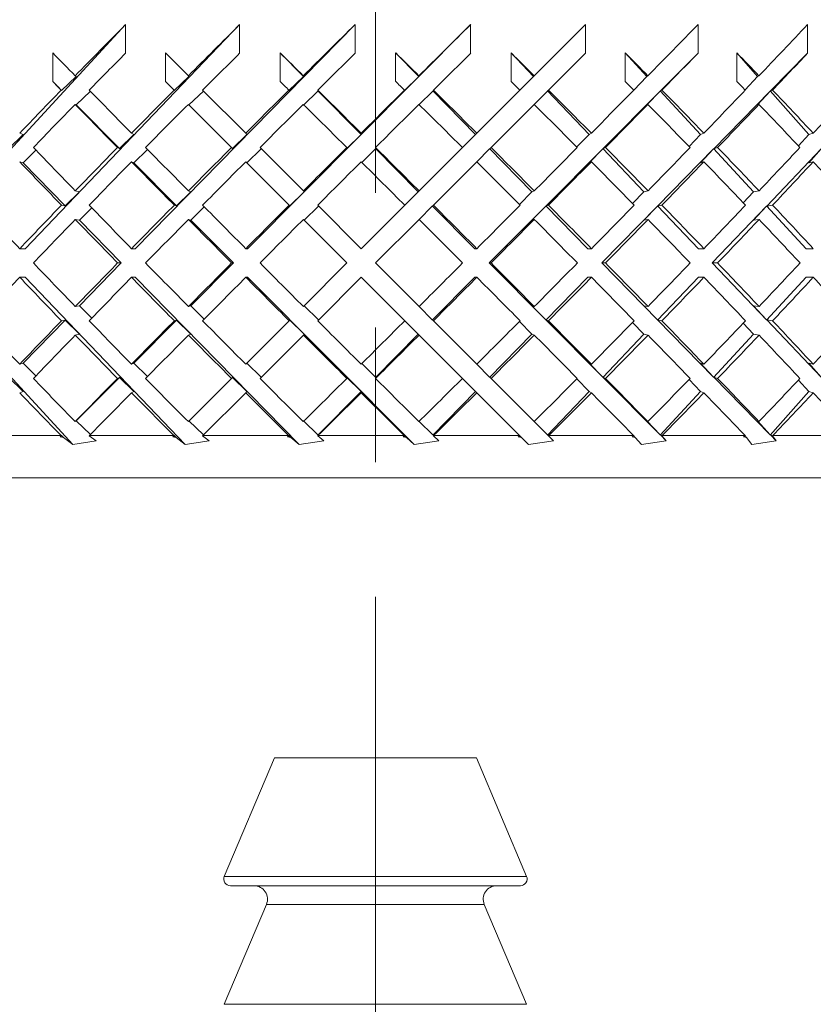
# Model space of a CAD drawing. Header units: inches. Extents: x 1.5 to 18.4, y 1.4 to 15.2.
# Tile 17 of 35: x 11 to 11.6, y 9.1 to 9.8. Entities that reach past the tile are written whole.
import ezdxf

# ---------------------------------------------------------------- set-up
doc = ezdxf.new("R2010")
doc.units = ezdxf.units.IN
doc.header["$MEASUREMENT"] = 0
doc.linetypes.add('CENTERX2', pattern=[0.8, 0.5, -0.1, 0.1, -0.1])
doc.layers.add('SLD-0', color=7, linetype='Continuous')

msp = doc.modelspace()

# ---------------------------------------------------------------- linework, layer by layer
at = {"color": 7, "linetype": 'Continuous', "lineweight": 15}
for p, q in [((10.91028, 9.63387), (11.064, 9.80024)), ((10.98949, 9.63387), (11.14871, 9.80024)), ((11.064, 9.80024), (11.064, 9.77903)), ((11.0712, 9.63387), (11.23438, 9.80024)), ((11.14871, 9.80024), (11.14871, 9.77903)), ((11.15463, 9.63387), (11.32021, 9.80024)), ((11.23438, 9.80024), (11.23438, 9.77903)), ((11.32021, 9.80024), (11.32021, 9.77903)), ((11.40535, 9.80024), (11.36736, 9.76225)), ((11.40535, 9.80024), (11.40535, 9.77903)), ((11.489, 9.80024), (11.489, 9.77903)), ((11.57033, 9.80024), (11.57033, 9.77903)), ((11.00992, 9.75807), (11.00992, 9.77928)), ((11.1106, 9.76225), (11.09356, 9.77928)), ((11.09356, 9.75807), (11.09356, 9.77928)), ((11.1787, 9.75807), (11.1787, 9.77928)), ((11.1787, 9.77928), (11.19609, 9.76181)), ((11.26453, 9.75807), (11.26453, 9.77928)), ((11.26453, 9.77928), (11.28166, 9.76181)), ((11.35021, 9.75807), (11.35021, 9.77928)), ((11.35021, 9.77928), (11.36692, 9.76181)), ((11.37797, 9.75165), (11.40535, 9.77903)), ((11.43492, 9.75807), (11.43492, 9.77928)), ((11.43492, 9.77928), (11.45106, 9.76181)), ((11.489, 9.77903), (11.46108, 9.75098)), ((11.51784, 9.75807), (11.51784, 9.77928)), ((11.51784, 9.77928), (11.53325, 9.76181)), ((11.57033, 9.77903), (11.54282, 9.75098)), ((11.0273, 9.76181), (11.01651, 9.75144)), ((11.0273, 9.76181), (11.02659, 9.76225)), ((11.11103, 9.76181), (11.10019, 9.75144)), ((11.11103, 9.76181), (11.1106, 9.76225)), ((11.19609, 9.76181), (11.1853, 9.75144)), ((11.19609, 9.76181), (11.19594, 9.76225)), ((11.28166, 9.76181), (11.27103, 9.75144)), ((11.28166, 9.76181), (11.2818, 9.76225)), ((11.36692, 9.76181), (11.35672, 9.75161)), ((11.36692, 9.76181), (11.36736, 9.76225)), ((11.45106, 9.76181), (11.44126, 9.75167)), ((11.45106, 9.76181), (11.45177, 9.76225)), ((11.53325, 9.76181), (11.52396, 9.75173)), ((11.53325, 9.76181), (11.53424, 9.76225)), ((11.01651, 9.75144), (11.00992, 9.75807)), ((11.09356, 9.75807), (11.10002, 9.75161)), ((11.01623, 9.75161), (11.01651, 9.75144)), ((11.0273, 9.7406), (11.03785, 9.75075)), ((11.10002, 9.75161), (11.10019, 9.75144)), ((11.11103, 9.7406), (11.12174, 9.75085)), ((11.15322, 9.71962), (11.12119, 9.75165)), ((11.12174, 9.7511), (11.12174, 9.75085)), ((11.18524, 9.75161), (11.1853, 9.75144)), ((11.19624, 9.74074), (11.20675, 9.75085)), ((11.20665, 9.75165), (11.20687, 9.75098)), ((11.20675, 9.7511), (11.23892, 9.71877)), ((11.20675, 9.7511), (11.20687, 9.75098)), ((11.20675, 9.7511), (11.20675, 9.75085)), ((11.27109, 9.75161), (11.27103, 9.75144)), ((11.28195, 9.74089), (11.29217, 9.75085)), ((11.29217, 9.7511), (11.32388, 9.71877)), ((11.29217, 9.7511), (11.29229, 9.75098)), ((11.29217, 9.7511), (11.29217, 9.75085)), ((11.29252, 9.75165), (11.29229, 9.75098)), ((11.35672, 9.75161), (11.32473, 9.71962)), ((11.36736, 9.74103), (11.37717, 9.75085)), ((11.37717, 9.7511), (11.40812, 9.71877)), ((11.37717, 9.7511), (11.3773, 9.75098)), ((11.37717, 9.7511), (11.37717, 9.75085)), ((11.37797, 9.75165), (11.3773, 9.75098)), ((11.46095, 9.75085), (11.41837, 9.70806)), ((11.45106, 9.7406), (11.46095, 9.75085)), ((11.46095, 9.7511), (11.46108, 9.75098)), ((11.46095, 9.7511), (11.46095, 9.75085)), ((11.46095, 9.7511), (11.49082, 9.71877)), ((11.46219, 9.75165), (11.46108, 9.75098)), ((11.54269, 9.75085), (11.50073, 9.70806)), ((11.53325, 9.7406), (11.54269, 9.75085)), ((11.54269, 9.7511), (11.54282, 9.75098)), ((11.54269, 9.7511), (11.54269, 9.75085)), ((11.54269, 9.7511), (11.57121, 9.71877)), ((11.54435, 9.75165), (11.54282, 9.75098)), ((11.0273, 9.7406), (11.02659, 9.74103)), ((11.05948, 9.70827), (11.0273, 9.7406)), ((11.1106, 9.74103), (11.14263, 9.709)), ((11.33535, 9.70902), (11.36736, 9.74103)), ((11.45106, 9.7406), (11.45177, 9.74103)), ((11.53325, 9.7406), (11.53424, 9.74103)), ((10.98793, 9.71877), (10.97743, 9.70827)), ((10.98793, 9.71877), (10.9854, 9.71962)), ((11.07014, 9.71877), (11.05948, 9.70827)), ((11.07014, 9.71877), (11.06844, 9.71962)), ((11.15407, 9.71877), (11.14336, 9.70827)), ((11.15407, 9.71877), (11.15322, 9.71962)), ((11.23892, 9.71877), (11.22827, 9.70827)), ((11.23892, 9.71877), (11.23892, 9.71962)), ((11.32388, 9.71877), (11.31411, 9.709)), ((11.32388, 9.71877), (11.32473, 9.71962)), ((11.40812, 9.71877), (11.39895, 9.70938)), ((11.40812, 9.71877), (11.40982, 9.71962)), ((11.49082, 9.71877), (11.48235, 9.70977)), ((11.49082, 9.71877), (11.49336, 9.71962)), ((11.57121, 9.71877), (11.5635, 9.7102)), ((11.57121, 9.71877), (11.57455, 9.71962)), ((10.98793, 9.69756), (10.99745, 9.70708)), ((11.05802, 9.709), (11.05948, 9.70827)), ((11.07014, 9.69756), (11.08031, 9.70757)), ((11.14263, 9.709), (11.14336, 9.70827)), ((11.15407, 9.69756), (11.16465, 9.70793)), ((11.19604, 9.6768), (11.16382, 9.70902)), ((11.16465, 9.70819), (11.16465, 9.70793)), ((11.22827, 9.709), (11.22827, 9.70827)), ((11.23936, 9.69798), (11.24946, 9.70793)), ((11.24946, 9.70819), (11.2813, 9.67619)), ((11.24946, 9.70819), (11.24958, 9.70806)), ((11.24946, 9.70819), (11.24946, 9.70793)), ((11.24958, 9.70902), (11.24958, 9.70806)), ((11.31411, 9.709), (11.28191, 9.6768)), ((11.32473, 9.69841), (11.33426, 9.70793)), ((11.33426, 9.70819), (11.36564, 9.67619)), ((11.33426, 9.70819), (11.33438, 9.70806)), ((11.33426, 9.70819), (11.33426, 9.70793)), ((11.33535, 9.70902), (11.33438, 9.70806)), ((11.41824, 9.70793), (11.37607, 9.66556)), ((11.40812, 9.69756), (11.41824, 9.70793)), ((11.41824, 9.70819), (11.41837, 9.70806)), ((11.41824, 9.70819), (11.41824, 9.70793)), ((11.41824, 9.70819), (11.44886, 9.67619)), ((11.42028, 9.70902), (11.41837, 9.70806)), ((11.5006, 9.70793), (11.45904, 9.66556)), ((11.49082, 9.69756), (11.5006, 9.70793)), ((11.5006, 9.70819), (11.50073, 9.70806)), ((11.5006, 9.70819), (11.5006, 9.70793)), ((11.5006, 9.70819), (11.53016, 9.67619)), ((11.50358, 9.70902), (11.50073, 9.70806)), ((11.58054, 9.70793), (11.53999, 9.66556)), ((11.57121, 9.69756), (11.58054, 9.70793)), ((10.98793, 9.69756), (10.9854, 9.69841)), ((11.01927, 9.66561), (10.98793, 9.69756)), ((11.07014, 9.69756), (11.06844, 9.69841)), ((11.10193, 9.66561), (11.07014, 9.69756)), ((11.15322, 9.69841), (11.18545, 9.66618)), ((11.29252, 9.66619), (11.32473, 9.69841)), ((11.40812, 9.69756), (11.40982, 9.69841)), ((11.49082, 9.69756), (11.49336, 9.69841)), ((11.57121, 9.69756), (11.57455, 9.69841)), ((11.02969, 9.67619), (11.01927, 9.66561)), ((11.02969, 9.67619), (11.02668, 9.6768)), ((11.11251, 9.67619), (11.10193, 9.66561)), ((11.11251, 9.67619), (11.1107, 9.6768)), ((11.19665, 9.67619), (11.18602, 9.66561)), ((11.19665, 9.67619), (11.19604, 9.6768)), ((11.2813, 9.67619), (11.27129, 9.66618)), ((11.2813, 9.67619), (11.28191, 9.6768)), ((11.36564, 9.67619), (11.35635, 9.66676)), ((11.36564, 9.67619), (11.36746, 9.6768)), ((11.44886, 9.67619), (11.44037, 9.66736)), ((11.44886, 9.67619), (11.45187, 9.6768)), ((11.53016, 9.67619), (11.52255, 9.66799)), ((11.53016, 9.67619), (11.53433, 9.6768)), ((11.01643, 9.66618), (11.01927, 9.66561)), ((11.10022, 9.66618), (11.10193, 9.66561)), ((11.18545, 9.66618), (11.18602, 9.66561)), ((11.23898, 9.63387), (11.20665, 9.66619)), ((11.20716, 9.66568), (11.20716, 9.66543)), ((11.27129, 9.66618), (11.23898, 9.63387)), ((11.29175, 9.66568), (11.32342, 9.63387)), ((11.29175, 9.66568), (11.29188, 9.66556)), ((11.29175, 9.66568), (11.29175, 9.66543)), ((11.29252, 9.66619), (11.29188, 9.66556)), ((11.37594, 9.66568), (11.40715, 9.63387)), ((11.37594, 9.66568), (11.37607, 9.66556)), ((11.37594, 9.66568), (11.37594, 9.66543)), ((11.37797, 9.66619), (11.37607, 9.66556)), ((11.45891, 9.66568), (11.45904, 9.66556)), ((11.45891, 9.66568), (11.45891, 9.66543)), ((11.45891, 9.66568), (11.48936, 9.63387)), ((11.46219, 9.66619), (11.45904, 9.66556)), ((11.53987, 9.66568), (11.53999, 9.66556)), ((11.53987, 9.66568), (11.53987, 9.66543)), ((11.53987, 9.66568), (11.56926, 9.63387)), ((11.54435, 9.66619), (11.53999, 9.66556)), ((11.02969, 9.65498), (11.03885, 9.66426)), ((11.11251, 9.65498), (11.12246, 9.66492)), ((11.19665, 9.65498), (11.20716, 9.66543)), ((11.28191, 9.65558), (11.29175, 9.66543)), ((11.37594, 9.66543), (11.33397, 9.62326)), ((11.36564, 9.65498), (11.37594, 9.66543)), ((11.45891, 9.66543), (11.41755, 9.62326)), ((11.44886, 9.65498), (11.45891, 9.66543)), ((11.53987, 9.66543), (11.49951, 9.62326)), ((11.53016, 9.65498), (11.53987, 9.66543)), ((11.02969, 9.65498), (11.02668, 9.65558)), ((11.0608, 9.62326), (11.02969, 9.65498)), ((11.11251, 9.65498), (11.1107, 9.65558)), ((11.14408, 9.62326), (11.11251, 9.65498)), ((11.19604, 9.65558), (11.22837, 9.62326)), ((11.24958, 9.62326), (11.28191, 9.65558)), ((11.36564, 9.65498), (11.36746, 9.65558)), ((11.44886, 9.65498), (11.45187, 9.65558)), ((11.53016, 9.65498), (11.53433, 9.65558)), ((10.98949, 9.63387), (10.98545, 9.63387)), ((11.0712, 9.63387), (11.06849, 9.63387)), ((11.15463, 9.63387), (11.15327, 9.63387)), ((11.32342, 9.63387), (11.32478, 9.63387)), ((11.40715, 9.63387), (11.40987, 9.63387)), ((11.48936, 9.63387), (11.49341, 9.63387)), ((11.56926, 9.63387), (11.5746, 9.63387)), ((11.02969, 9.59154), (11.0608, 9.62326)), ((11.0608, 9.62326), (11.05812, 9.62326)), ((11.11251, 9.59154), (11.14408, 9.62326)), ((11.14408, 9.62326), (11.14273, 9.62326)), ((11.22837, 9.62326), (11.19604, 9.59094)), ((11.28191, 9.59094), (11.24958, 9.62326)), ((11.33397, 9.62326), (11.33535, 9.62326)), ((11.33397, 9.62326), (11.37594, 9.58109)), ((11.41755, 9.62326), (11.42028, 9.62326)), ((11.41755, 9.62326), (11.45891, 9.58109)), ((11.49951, 9.62326), (11.53987, 9.58109)), ((11.49951, 9.62326), (11.50358, 9.62326)), ((11.02495, 9.48854), (10.91028, 9.61265)), ((10.98949, 9.61265), (10.98545, 9.61265)), ((11.10826, 9.48854), (10.98949, 9.61265)), ((11.0712, 9.61265), (11.06849, 9.61265)), ((11.19293, 9.48854), (11.0712, 9.61265)), ((11.15463, 9.61265), (11.15327, 9.61265)), ((11.27815, 9.48854), (11.15463, 9.61265)), ((11.20665, 9.58033), (11.23898, 9.61265)), ((11.23898, 9.61265), (11.27129, 9.58034)), ((11.32342, 9.61265), (11.29175, 9.58084)), ((11.32342, 9.61265), (11.32478, 9.61265)), ((11.40715, 9.61265), (11.37594, 9.58084)), ((11.40715, 9.61265), (11.40987, 9.61265)), ((11.48936, 9.61265), (11.45891, 9.58084)), ((11.48936, 9.61265), (11.49341, 9.61265)), ((11.56926, 9.61265), (11.53987, 9.58084)), ((11.56926, 9.61265), (11.5746, 9.61265)), ((11.02668, 9.59094), (11.02969, 9.59154)), ((11.03885, 9.58226), (11.02969, 9.59154)), ((11.1107, 9.59094), (11.11251, 9.59154)), ((11.12246, 9.5816), (11.11251, 9.59154)), ((11.20716, 9.58109), (11.19665, 9.59154)), ((11.29175, 9.58109), (11.28191, 9.59094)), ((11.36746, 9.59094), (11.36564, 9.59154)), ((11.37594, 9.58109), (11.36564, 9.59154)), ((11.45187, 9.59094), (11.44886, 9.59154)), ((11.45891, 9.58109), (11.44886, 9.59154)), ((11.53433, 9.59094), (11.53016, 9.59154)), ((11.53987, 9.58109), (11.53016, 9.59154)), ((10.98793, 9.54896), (11.01927, 9.58091)), ((11.01927, 9.58091), (11.01643, 9.58034)), ((11.01927, 9.58091), (11.02969, 9.57033)), ((11.07014, 9.54896), (11.10193, 9.58091)), ((11.10193, 9.58091), (11.10022, 9.58034)), ((11.10193, 9.58091), (11.11251, 9.57033)), ((11.18545, 9.58034), (11.15322, 9.54811)), ((11.18602, 9.58091), (11.18545, 9.58034)), ((11.18602, 9.58091), (11.19665, 9.57033)), ((11.20716, 9.58109), (11.20716, 9.58084)), ((11.27129, 9.58034), (11.2813, 9.57033)), ((11.29175, 9.58109), (11.29175, 9.58084)), ((11.29188, 9.58096), (11.29175, 9.58084)), ((11.29188, 9.58096), (11.29252, 9.58033)), ((11.32473, 9.54811), (11.29252, 9.58033)), ((11.35635, 9.57976), (11.36564, 9.57033)), ((11.37594, 9.58109), (11.37594, 9.58084)), ((11.37607, 9.58096), (11.37594, 9.58084)), ((11.37607, 9.58096), (11.37797, 9.58033)), ((11.37607, 9.58096), (11.41824, 9.53858)), ((11.44037, 9.57916), (11.44886, 9.57033)), ((11.45891, 9.58109), (11.45891, 9.58084)), ((11.45904, 9.58096), (11.45891, 9.58084)), ((11.45904, 9.58096), (11.5006, 9.53858)), ((11.45904, 9.58096), (11.46219, 9.58033)), ((11.52255, 9.57853), (11.53016, 9.57033)), ((11.53987, 9.58109), (11.53987, 9.58084)), ((11.53999, 9.58096), (11.53987, 9.58084)), ((11.53999, 9.58096), (11.58054, 9.53858)), ((11.53999, 9.58096), (11.54435, 9.58033)), ((11.02668, 9.56972), (11.02969, 9.57033)), ((11.1107, 9.56972), (11.11251, 9.57033)), ((11.16382, 9.53749), (11.19604, 9.56972)), ((11.19604, 9.56972), (11.19665, 9.57033)), ((11.2813, 9.57033), (11.24946, 9.53833)), ((11.28191, 9.56972), (11.2813, 9.57033)), ((11.28191, 9.56972), (11.31411, 9.53752)), ((11.36564, 9.57033), (11.33426, 9.53833)), ((11.36746, 9.56972), (11.36564, 9.57033)), ((11.44886, 9.57033), (11.41824, 9.53833)), ((11.45187, 9.56972), (11.44886, 9.57033)), ((11.53016, 9.57033), (11.5006, 9.53833)), ((11.53433, 9.56972), (11.53016, 9.57033)), ((10.9854, 9.54811), (10.98793, 9.54896)), ((10.99745, 9.53944), (10.98793, 9.54896)), ((11.06844, 9.54811), (11.07014, 9.54896)), ((11.08031, 9.53894), (11.07014, 9.54896)), ((11.16465, 9.53858), (11.15407, 9.54896)), ((11.40982, 9.54811), (11.40812, 9.54896)), ((11.41824, 9.53858), (11.40812, 9.54896)), ((11.49336, 9.54811), (11.49082, 9.54896)), ((11.5006, 9.53858), (11.49082, 9.54896)), ((11.57455, 9.54811), (11.57121, 9.54896)), ((11.58054, 9.53858), (11.57121, 9.54896)), ((11.24946, 9.53858), (11.23936, 9.54854)), ((11.33426, 9.53858), (11.32473, 9.54811)), ((10.97743, 9.53825), (10.98793, 9.52775)), ((11.0273, 9.50592), (11.05948, 9.53825)), ((11.05948, 9.53825), (11.05802, 9.53752)), ((11.05948, 9.53825), (11.07014, 9.52775)), ((11.14263, 9.53752), (11.1106, 9.50549)), ((11.14336, 9.53825), (11.14263, 9.53752)), ((11.14336, 9.53825), (11.15407, 9.52775)), ((11.16465, 9.53858), (11.16465, 9.53833)), ((11.22827, 9.53825), (11.23892, 9.52775)), ((11.22827, 9.53825), (11.22827, 9.53752)), ((11.24946, 9.53858), (11.24946, 9.53833)), ((11.24958, 9.53846), (11.24946, 9.53833)), ((11.24958, 9.53846), (11.24958, 9.53749)), ((11.31411, 9.53752), (11.32388, 9.52775)), ((11.33426, 9.53858), (11.33426, 9.53833)), ((11.33438, 9.53846), (11.33426, 9.53833)), ((11.33438, 9.53846), (11.33535, 9.53749)), ((11.36736, 9.50549), (11.33535, 9.53749)), ((11.39895, 9.53714), (11.40812, 9.52775)), ((11.41824, 9.53858), (11.41824, 9.53833)), ((11.41837, 9.53846), (11.41824, 9.53833)), ((11.41837, 9.53846), (11.46095, 9.49567)), ((11.41837, 9.53846), (11.42028, 9.53749)), ((11.48235, 9.53674), (11.49082, 9.52775)), ((11.5006, 9.53858), (11.5006, 9.53833)), ((11.50073, 9.53846), (11.5006, 9.53833)), ((11.50073, 9.53846), (11.54269, 9.49567)), ((11.50073, 9.53846), (11.50358, 9.53749)), ((11.5635, 9.53632), (11.57121, 9.52775)), ((10.9854, 9.52689), (10.98793, 9.52775)), ((11.06844, 9.52689), (11.07014, 9.52775)), ((11.1214, 9.49507), (11.15322, 9.52689)), ((11.15322, 9.52689), (11.15407, 9.52775)), ((11.23892, 9.52775), (11.20675, 9.49542)), ((11.23892, 9.52689), (11.23892, 9.52775)), ((11.32388, 9.52775), (11.29217, 9.49542)), ((11.32473, 9.52689), (11.32388, 9.52775)), ((11.32473, 9.52689), (11.35655, 9.49507)), ((11.40812, 9.52775), (11.37717, 9.49542)), ((11.40982, 9.52689), (11.40812, 9.52775)), ((11.49082, 9.52775), (11.46095, 9.49542)), ((11.49336, 9.52689), (11.49082, 9.52775)), ((11.57121, 9.52775), (11.54269, 9.49542)), ((11.57455, 9.52689), (11.57121, 9.52775)), ((11.02659, 9.50549), (11.0273, 9.50592)), ((11.03785, 9.49577), (11.0273, 9.50592)), ((11.12174, 9.49567), (11.11103, 9.50592)), ((11.20675, 9.49567), (11.19624, 9.50578)), ((11.29217, 9.49567), (11.28195, 9.50563)), ((11.37717, 9.49567), (11.36736, 9.50549)), ((11.45177, 9.50549), (11.45106, 9.50592)), ((11.46095, 9.49567), (11.45106, 9.50592)), ((11.53424, 9.50549), (11.53325, 9.50592)), ((11.54269, 9.49567), (11.53325, 9.50592)), ((10.95499, 9.49507), (11.01607, 9.49507)), ((11.01553, 9.49409), (11.01651, 9.49508)), ((11.01553, 9.49409), (11.01627, 9.49493)), ((11.01553, 9.49409), (11.01798, 9.49367)), ((11.01627, 9.49493), (11.01607, 9.49507)), ((11.01651, 9.49508), (11.01627, 9.49493)), ((11.01651, 9.49508), (11.01798, 9.49367)), ((11.02495, 9.48854), (11.01798, 9.49367)), ((11.02495, 9.48854), (11.04212, 9.49117)), ((11.03717, 9.49507), (11.03702, 9.4949)), ((11.03702, 9.4949), (11.04212, 9.49117)), ((11.03717, 9.49507), (11.09985, 9.49507)), ((11.0992, 9.49409), (11.10004, 9.49493)), ((11.0992, 9.49409), (11.10166, 9.49367)), ((11.10004, 9.49493), (11.09985, 9.49507)), ((11.10019, 9.49508), (11.10004, 9.49493)), ((11.10019, 9.49508), (11.10166, 9.49367)), ((11.10826, 9.48854), (11.10166, 9.49367)), ((11.10826, 9.48854), (11.12605, 9.49117)), ((11.1214, 9.49507), (11.12122, 9.4949)), ((11.12122, 9.4949), (11.12605, 9.49117)), ((11.1214, 9.49507), (11.18508, 9.49507)), ((11.12174, 9.49567), (11.12174, 9.49542)), ((11.18431, 9.49409), (11.18525, 9.49493)), ((11.18431, 9.49409), (11.18677, 9.49367)), ((11.18525, 9.49493), (11.18508, 9.49507)), ((11.1853, 9.49508), (11.18525, 9.49493)), ((11.1853, 9.49508), (11.18677, 9.49367)), ((11.19293, 9.48854), (11.18677, 9.49367)), ((11.19293, 9.48854), (11.21116, 9.49117)), ((11.20687, 9.49554), (11.20666, 9.4949)), ((11.20686, 9.49507), (11.20666, 9.4949)), ((11.20666, 9.4949), (11.21116, 9.49117)), ((11.20675, 9.49567), (11.20675, 9.49542)), ((11.20687, 9.49554), (11.20675, 9.49542)), ((11.20686, 9.49507), (11.27092, 9.49507)), ((11.27006, 9.49409), (11.27108, 9.49493)), ((11.27006, 9.49409), (11.27247, 9.49367)), ((11.27108, 9.49493), (11.27092, 9.49507)), ((11.27103, 9.49508), (11.27247, 9.49367)), ((11.27103, 9.49508), (11.27108, 9.49493)), ((11.27815, 9.48854), (11.27247, 9.49367)), ((11.27815, 9.48854), (11.29664, 9.49117)), ((11.29217, 9.49567), (11.29217, 9.49542)), ((11.29229, 9.49554), (11.29217, 9.49542)), ((11.29229, 9.49554), (11.29251, 9.4949)), ((11.29272, 9.49507), (11.29251, 9.4949)), ((11.29251, 9.4949), (11.29664, 9.49117)), ((11.29272, 9.49507), (11.35655, 9.49507)), ((11.3556, 9.49409), (11.3567, 9.49493)), ((11.3556, 9.49409), (11.35796, 9.49367)), ((11.3567, 9.49493), (11.35655, 9.49507)), ((11.35672, 9.49491), (11.35796, 9.49367)), ((11.36309, 9.48854), (11.35796, 9.49367)), ((11.36309, 9.48854), (11.38167, 9.49117)), ((11.37717, 9.49567), (11.37717, 9.49542)), ((11.3773, 9.49554), (11.37717, 9.49542)), ((11.3773, 9.49554), (11.37795, 9.4949)), ((11.37818, 9.49507), (11.37795, 9.4949)), ((11.37795, 9.4949), (11.38167, 9.49117)), ((11.37818, 9.49507), (11.44116, 9.49507)), ((11.44013, 9.49409), (11.44129, 9.49493)), ((11.44013, 9.49409), (11.4424, 9.49367)), ((11.44104, 9.49508), (11.4424, 9.49367)), ((11.44129, 9.49493), (11.44116, 9.49507)), ((11.44693, 9.48854), (11.4424, 9.49367)), ((11.44693, 9.48854), (11.46543, 9.49117)), ((11.46095, 9.49567), (11.46095, 9.49542)), ((11.46108, 9.49554), (11.46095, 9.49542)), ((11.46108, 9.49554), (11.46543, 9.49117)), ((11.46108, 9.49554), (11.46214, 9.4949)), ((11.46239, 9.49507), (11.46214, 9.4949)), ((11.46214, 9.4949), (11.46543, 9.49117)), ((11.46239, 9.49507), (11.52392, 9.49507)), ((11.52281, 9.49409), (11.52403, 9.49493)), ((11.52281, 9.49409), (11.52499, 9.49367)), ((11.52369, 9.49508), (11.52499, 9.49367)), ((11.52403, 9.49493), (11.52392, 9.49507)), ((11.52888, 9.48854), (11.52499, 9.49367)), ((11.52888, 9.48854), (11.54711, 9.49117)), ((11.54269, 9.49567), (11.54269, 9.49542)), ((11.54282, 9.49554), (11.54269, 9.49542)), ((11.54282, 9.49554), (11.54711, 9.49117)), ((11.54282, 9.49554), (11.54429, 9.4949)), ((11.54455, 9.49507), (11.54429, 9.4949)), ((11.54429, 9.4949), (11.54711, 9.49117)), ((11.54455, 9.49507), (11.60403, 9.49507)), ((12.12446, 9.46382), (10.63074, 9.46382)), ((11.17446, 9.25582), (11.13721, 9.16777)), ((11.30293, 9.25582), (11.17446, 9.25582)), ((11.32446, 9.25582), (11.30293, 9.25582)), ((11.3617, 9.16777), (11.32446, 9.25582)), ((11.13721, 9.16777), (11.3617, 9.16777)), ((11.3262, 9.16083), (11.14182, 9.16083)), ((11.3571, 9.16083), (11.3262, 9.16083)), ((11.16858, 9.14693), (11.13721, 9.07277)), ((11.30712, 9.14693), (11.16858, 9.14693)), ((11.33033, 9.14693), (11.30712, 9.14693)), ((11.3617, 9.07277), (11.33033, 9.14693)), ((11.13721, 9.07277), (11.3617, 9.07277))]:
    msp.add_line(p, q, dxfattribs=at)
for centre, radius, start, end in [((11.14182, 9.16582), 0.005, 157.07233, 270), ((11.3571, 9.16582), 0.005, 270, 22.92767), ((11.15937, 9.15082), 0.01, 337.07233, 90), ((11.33954, 9.15082), 0.01, 90, 202.92767)]:
    msp.add_arc(centre, radius, start, end, dxfattribs=at)
for centre, major_axis, ratio, start_param, end_param in [((11.24946, 9.64435), (0.85819, 0.85819), 0.198912, 1.588021, 1.631993), ((11.24946, 9.64435), (0.86553, 0.86553), 0.148336, 1.538934, 1.582905), ((11.24946, 9.64435), (0.87079, 0.87079), 0.098491, 1.489846, 1.533818), ((11.24946, 9.64435), (0.87395, 0.87395), 0.049127, 1.440759, 1.48473), ((11.24946, 9.64435), (0.87395, 0.87395), 0.049127, 4.89663, 4.940601), ((11.24946, 9.64435), (0.87079, 0.87079), 0.098491, 4.945717, 4.989689), ((11.24946, 9.62339), (0.87395, -0.87395), 0.049127, 4.484177, 4.503931), ((11.24946, 9.62313), (0.85819, 0.85819), 0.198912, 1.588021, 1.619738), ((11.24946, 9.62313), (0.86553, 0.86553), 0.148336, 1.538934, 1.57065), ((11.24946, 9.62339), (0.87395, -0.87395), 0.049127, 1.68108, 1.700834), ((11.24946, 9.62313), (0.87079, 0.87079), 0.098491, 1.489846, 1.521563), ((11.24946, 9.62339), (0.87079, -0.87079), 0.098491, 1.631993, 1.651746), ((11.24946, 9.62313), (0.87395, 0.87395), 0.049127, 1.440759, 1.472476), ((11.24946, 9.62339), (0.86553, -0.86553), 0.148336, 1.582905, 1.602659), ((11.24946, 9.62339), (0.85819, -0.85819), 0.198912, 1.533818, 1.553572), ((11.24946, 9.62313), (0.87395, 0.87395), 0.049127, 4.908884, 4.940601), ((11.24946, 9.62339), (0.84878, -0.84878), 0.250487, 1.48473, 1.504484), ((11.24946, 9.62313), (0.87079, 0.87079), 0.098491, 4.957972, 4.989689), ((11.24946, 9.60217), (0.87395, -0.87395), 0.049127, 4.484177, 4.491674), ((11.24946, 9.60217), (0.87395, -0.87395), 0.049127, 1.693336, 1.700834), ((11.24946, 9.60217), (0.87079, -0.87079), 0.098491, 1.644249, 1.651746), ((11.24946, 9.60217), (0.86553, -0.86553), 0.148336, 1.595162, 1.602659), ((11.24946, 9.60217), (0.85819, -0.85819), 0.198912, 1.546074, 1.553572), ((11.24946, 9.60217), (0.84878, -0.84878), 0.250487, 1.496987, 1.504484), ((11.24946, 9.64435), (0.85819, 0.85819), 0.198912, 1.644249, 1.681007), ((11.24946, 9.62339), (0.87395, -0.87395), 0.049127, 4.516185, 4.553091), ((11.24946, 9.64435), (0.86553, 0.86553), 0.148336, 1.595162, 1.631919), ((11.24946, 9.64435), (0.87079, 0.87079), 0.098491, 1.546074, 1.582832), ((11.24946, 9.62339), (0.87395, -0.87395), 0.049127, 1.631919, 1.668825), ((11.24946, 9.64435), (0.87395, 0.87395), 0.049127, 1.496987, 1.533745), ((11.24946, 9.62339), (0.87079, -0.87079), 0.098491, 1.582832, 1.619738), ((11.24946, 9.62339), (0.86553, -0.86553), 0.148336, 1.533745, 1.57065), ((11.24946, 9.64435), (0.87395, 0.87395), 0.049127, 4.847615, 4.884373), ((11.24946, 9.62339), (0.85819, -0.85819), 0.198912, 1.484657, 1.521563), ((11.24946, 9.64435), (0.87079, 0.87079), 0.098491, 4.896703, 4.933461), ((11.24946, 9.62339), (0.84878, -0.84878), 0.250487, 1.43557, 1.472476), ((11.24946, 9.64435), (0.86553, 0.86553), 0.148336, 4.94579, 4.982548), ((11.24946, 9.62313), (0.85819, 0.85819), 0.198912, 1.631993, 1.668826), ((11.24946, 9.60217), (0.87395, -0.87395), 0.049127, 4.503931, 4.540909), ((11.24946, 9.62313), (0.86553, 0.86553), 0.148336, 1.582905, 1.619739), ((11.24946, 9.62313), (0.87079, 0.87079), 0.098491, 1.533818, 1.570651), ((11.24946, 9.60217), (0.87395, -0.87395), 0.049127, 1.644102, 1.68108), ((11.24946, 9.62313), (0.87395, 0.87395), 0.049127, 1.48473, 1.521564), ((11.24946, 9.60217), (0.87079, -0.87079), 0.098491, 1.595015, 1.631993), ((11.24946, 9.60217), (0.86553, -0.86553), 0.148336, 1.545927, 1.582905), ((11.24946, 9.62313), (0.87395, 0.87395), 0.049127, 4.859796, 4.89663), ((11.24946, 9.60217), (0.85819, -0.85819), 0.198912, 1.49684, 1.533818), ((11.24946, 9.62313), (0.87079, 0.87079), 0.098491, 4.908884, 4.945717), ((11.24946, 9.60217), (0.84878, -0.84878), 0.250487, 1.447752, 1.48473), ((11.24946, 9.62339), (0.87079, -0.87079), 0.098491, 4.516185, 4.553135), ((11.24946, 9.64435), (0.86553, 0.86553), 0.148336, 1.644102, 1.680963), ((11.24946, 9.62339), (0.87395, -0.87395), 0.049127, 4.565272, 4.602222), ((11.24946, 9.64435), (0.87079, 0.87079), 0.098491, 1.595015, 1.631876), ((11.24946, 9.64435), (0.87395, 0.87395), 0.049127, 1.545927, 1.582789), ((11.24946, 9.62339), (0.87395, -0.87395), 0.049127, 1.582789, 1.619739), ((11.24946, 9.62339), (0.87079, -0.87079), 0.098491, 1.533701, 1.570651), ((11.24946, 9.64435), (0.87395, 0.87395), 0.049127, 4.798572, 4.835433), ((11.24946, 9.62339), (0.86553, -0.86553), 0.148336, 1.484614, 1.521564), ((11.24946, 9.64435), (0.87079, 0.87079), 0.098491, 4.847659, 4.88452), ((11.24946, 9.62339), (0.85819, -0.85819), 0.198912, 1.435526, 1.472476), ((11.24946, 9.64435), (0.86553, 0.86553), 0.148336, 4.896746, 4.933608), ((11.24946, 9.60217), (0.87079, -0.87079), 0.098491, 4.504004, 4.540996), ((11.24946, 9.62313), (0.86553, 0.86553), 0.148336, 1.631919, 1.668827), ((11.24946, 9.60217), (0.87395, -0.87395), 0.049127, 4.553091, 4.590084), ((11.24946, 9.62313), (0.87079, 0.87079), 0.098491, 1.582832, 1.619739), ((11.24946, 9.62313), (0.87395, 0.87395), 0.049127, 1.533745, 1.570652), ((11.24946, 9.60217), (0.87395, -0.87395), 0.049127, 1.594927, 1.631919), ((11.24946, 9.60217), (0.87079, -0.87079), 0.098491, 1.54584, 1.582832), ((11.24946, 9.62313), (0.87395, 0.87395), 0.049127, 4.810708, 4.847615), ((11.24946, 9.60217), (0.86553, -0.86553), 0.148336, 1.496752, 1.533745), ((11.24946, 9.62313), (0.87079, 0.87079), 0.098491, 4.859796, 4.896703), ((11.24946, 9.60217), (0.85819, -0.85819), 0.198912, 1.447665, 1.484657), ((11.24946, 9.62313), (0.86553, 0.86553), 0.148336, 4.908883, 4.94579), ((11.24946, 9.60217), (0.84878, -0.84878), 0.250487, 1.398577, 1.43557), ((11.24946, 9.62339), (0.86553, -0.86553), 0.148336, 4.516184, 4.553149), ((11.24946, 9.64435), (0.86553, 0.86553), 0.148336, 1.693102, 1.730036), ((11.24946, 9.62339), (0.87079, -0.87079), 0.098491, 4.565271, 4.602236), ((11.24946, 9.64435), (0.87079, 0.87079), 0.098491, 1.644014, 1.680949), ((11.24946, 9.62339), (0.87395, -0.87395), 0.049127, 4.614359, 4.651324), ((11.24946, 9.64435), (0.87395, 0.87395), 0.049127, 1.594927, 1.631861), ((11.24946, 9.62339), (0.87395, -0.87395), 0.049127, 1.533687, 1.570652), ((11.24946, 9.64435), (0.87395, 0.87395), 0.049127, 4.749499, 4.786433), ((11.24946, 9.62339), (0.87079, -0.87079), 0.098491, 1.484599, 1.521564), ((11.24946, 9.64435), (0.87079, 0.87079), 0.098491, 4.798586, 4.83552), ((11.24946, 9.62339), (0.86553, -0.86553), 0.148336, 1.435512, 1.472477), ((11.24946, 9.64435), (0.86553, 0.86553), 0.148336, 4.847673, 4.884608), ((11.24946, 9.62339), (0.85819, -0.85819), 0.198912, 1.386425, 1.42339), ((11.24946, 9.62313), (0.86553, 0.86553), 0.148336, 1.680963, 1.717914), ((11.24946, 9.60217), (0.87079, -0.87079), 0.098491, 4.553135, 4.590113), ((11.24946, 9.62313), (0.87079, 0.87079), 0.098491, 1.631876, 1.668827), ((11.24946, 9.60217), (0.87395, -0.87395), 0.049127, 4.602222, 4.6392), ((11.24946, 9.62313), (0.87395, 0.87395), 0.049127, 1.582789, 1.619739), ((11.24946, 9.60217), (0.87395, -0.87395), 0.049127, 1.545811, 1.582789), ((11.24946, 9.62313), (0.87395, 0.87395), 0.049127, 4.761621, 4.798572), ((11.24946, 9.60217), (0.87079, -0.87079), 0.098491, 1.496723, 1.533701), ((11.24946, 9.62313), (0.87079, 0.87079), 0.098491, 4.810708, 4.847659), ((11.24946, 9.60217), (0.86553, -0.86553), 0.148336, 1.447636, 1.484614), ((11.24946, 9.62313), (0.86553, 0.86553), 0.148336, 4.859796, 4.896746), ((11.24946, 9.60217), (0.85819, -0.85819), 0.198912, 1.398548, 1.435526), ((11.24946, 9.62339), (0.86553, -0.86553), 0.148336, 4.565271, 4.602222), ((11.24946, 9.64435), (0.87079, 0.87079), 0.098491, 1.693073, 1.730051), ((11.24946, 9.62339), (0.87079, -0.87079), 0.098491, 4.614359, 4.651309), ((11.24946, 9.64435), (0.87395, 0.87395), 0.049127, 1.643985, 1.680963), ((11.24946, 9.62339), (0.87395, -0.87395), 0.049127, 4.663446, 4.700397), ((11.24946, 9.64435), (0.87395, 0.87395), 0.049127, 4.700397, 4.737375), ((11.24946, 9.62339), (0.87395, -0.87395), 0.049127, 1.484614, 1.521565), ((11.24946, 9.64435), (0.87079, 0.87079), 0.098491, 4.749484, 4.786462), ((11.24946, 9.62339), (0.87079, -0.87079), 0.098491, 1.435526, 1.472477), ((11.24946, 9.64435), (0.86553, 0.86553), 0.148336, 4.798572, 4.83555), ((11.24946, 9.62339), (0.86553, -0.86553), 0.148336, 1.386439, 1.42339), ((11.24946, 9.64435), (0.85819, 0.85819), 0.198912, 4.847659, 4.884637), ((11.24946, 9.62313), (0.86553, 0.86553), 0.148336, 1.730036, 1.767001), ((11.24946, 9.60217), (0.86553, -0.86553), 0.148336, 4.553149, 4.590084), ((11.24946, 9.62313), (0.87079, 0.87079), 0.098491, 1.680949, 1.717914), ((11.24946, 9.60217), (0.87079, -0.87079), 0.098491, 4.602236, 4.639171), ((11.24946, 9.62313), (0.87395, 0.87395), 0.049127, 1.631861, 1.668827), ((11.24946, 9.60217), (0.87395, -0.87395), 0.049127, 4.651324, 4.688258), ((11.24946, 9.62313), (0.87395, 0.87395), 0.049127, 4.712534, 4.749499), ((11.24946, 9.60217), (0.87395, -0.87395), 0.049127, 1.496752, 1.533687), ((11.24946, 9.62313), (0.87079, 0.87079), 0.098491, 4.761621, 4.798586), ((11.24946, 9.60217), (0.87079, -0.87079), 0.098491, 1.447665, 1.484599), ((11.24946, 9.62313), (0.86553, 0.86553), 0.148336, 4.810708, 4.847673), ((11.24946, 9.60217), (0.86553, -0.86553), 0.148336, 1.398577, 1.435512), ((11.24946, 9.62313), (0.85819, 0.85819), 0.198912, 4.859796, 4.896761), ((11.24946, 9.60217), (0.85819, -0.85819), 0.198912, 1.34949, 1.386425), ((11.24946, 9.62339), (0.85819, -0.85819), 0.198912, 4.565271, 4.602179), ((11.24946, 9.64435), (0.87079, 0.87079), 0.098491, 1.742189, 1.779182), ((11.24946, 9.62339), (0.86553, -0.86553), 0.148336, 4.614359, 4.651266), ((11.24946, 9.64435), (0.87395, 0.87395), 0.049127, 1.693102, 1.730094), ((11.24946, 9.62339), (0.87079, -0.87079), 0.098491, 4.663446, 4.700353), ((11.24946, 9.62339), (0.87395, -0.87395), 0.049127, 4.712534, 4.749441), ((11.24946, 9.64435), (0.87395, 0.87395), 0.049127, 4.651266, 4.688258), ((11.24946, 9.64435), (0.87079, 0.87079), 0.098491, 4.700353, 4.737346), ((11.24946, 9.62339), (0.87395, -0.87395), 0.049127, 1.43557, 1.472477), ((11.24946, 9.64435), (0.86553, 0.86553), 0.148336, 4.749441, 4.786433), ((11.24946, 9.62339), (0.87079, -0.87079), 0.098491, 1.386482, 1.42339), ((11.24946, 9.64435), (0.85819, 0.85819), 0.198912, 4.798528, 4.83552), ((11.24946, 9.62339), (0.86553, -0.86553), 0.148336, 1.337395, 1.374302), ((11.24946, 9.64435), (0.84878, 0.84878), 0.250487, 4.847615, 4.884608), ((11.24946, 9.62313), (0.87079, 0.87079), 0.098491, 1.730051, 1.767001), ((11.24946, 9.60217), (0.86553, -0.86553), 0.148336, 4.602222, 4.639083), ((11.24946, 9.62313), (0.87395, 0.87395), 0.049127, 1.680963, 1.717913), ((11.24946, 9.60217), (0.87079, -0.87079), 0.098491, 4.651309, 4.688171), ((11.24946, 9.60217), (0.87395, -0.87395), 0.049127, 4.700397, 4.737258), ((11.24946, 9.62313), (0.87395, 0.87395), 0.049127, 4.663447, 4.700397), ((11.24946, 9.62313), (0.87079, 0.87079), 0.098491, 4.712534, 4.749484), ((11.24946, 9.60217), (0.87395, -0.87395), 0.049127, 1.447752, 1.484614), ((11.24946, 9.62313), (0.86553, 0.86553), 0.148336, 4.761621, 4.798572), ((11.24946, 9.60217), (0.87079, -0.87079), 0.098491, 1.398665, 1.435526), ((11.24946, 9.62313), (0.85819, 0.85819), 0.198912, 4.810709, 4.847659), ((11.24946, 9.60217), (0.86553, -0.86553), 0.148336, 1.349578, 1.386439), ((11.24946, 9.62339), (0.85819, -0.85819), 0.198912, 4.614359, 4.651193), ((11.24946, 9.64435), (0.87395, 0.87395), 0.049127, 1.742277, 1.779255), ((11.24946, 9.62339), (0.86553, -0.86553), 0.148336, 4.663447, 4.70028), ((11.24946, 9.62339), (0.87079, -0.87079), 0.098491, 4.712534, 4.749368), ((11.24946, 9.64435), (0.87395, 0.87395), 0.049127, 4.602105, 4.639083), ((11.24946, 9.62339), (0.87395, -0.87395), 0.049127, 4.761621, 4.798455), ((11.24946, 9.64435), (0.87079, 0.87079), 0.098491, 4.651193, 4.688171), ((11.24946, 9.64435), (0.86553, 0.86553), 0.148336, 4.70028, 4.737258), ((11.24946, 9.62339), (0.87395, -0.87395), 0.049127, 1.386556, 1.423389), ((11.24946, 9.64435), (0.85819, 0.85819), 0.198912, 4.749368, 4.786345), ((11.24946, 9.62339), (0.87079, -0.87079), 0.098491, 1.337468, 1.374302), ((11.24946, 9.64435), (0.84878, 0.84878), 0.250487, 4.798455, 4.835433), ((11.24946, 9.60217), (0.85819, -0.85819), 0.198912, 4.602179, 4.638745), ((11.24946, 9.62313), (0.87395, 0.87395), 0.049127, 1.730094, 1.766764), ((11.24946, 9.60217), (0.86553, -0.86553), 0.148336, 4.651266, 4.687832), ((11.24946, 9.60217), (0.87079, -0.87079), 0.098491, 4.700353, 4.736919), ((11.24946, 9.62313), (0.87395, 0.87395), 0.049127, 4.614597, 4.651266), ((11.24946, 9.60217), (0.87395, -0.87395), 0.049127, 4.749441, 4.786007), ((11.24946, 9.62313), (0.87079, 0.87079), 0.098491, 4.663684, 4.700353), ((11.24946, 9.62313), (0.86553, 0.86553), 0.148336, 4.712771, 4.749441), ((11.24946, 9.60217), (0.87395, -0.87395), 0.049127, 1.399004, 1.43557), ((11.24946, 9.62313), (0.85819, 0.85819), 0.198912, 4.761859, 4.798528), ((11.24946, 9.60217), (0.87079, -0.87079), 0.098491, 1.349916, 1.386482), ((11.24946, 9.62313), (0.84878, 0.84878), 0.250487, 4.810946, 4.847615), ((11.24946, 9.60217), (0.86553, -0.86553), 0.148336, 1.300829, 1.337395)]:
    msp.add_ellipse(centre, major_axis=major_axis, ratio=ratio, start_param=start_param, end_param=end_param, dxfattribs=at)
at = {"layer": 'SLD-0', "color": 7, "linetype": 'CENTERX2', "lineweight": 0}
msp.add_line((11.24946, 4.87532), (11.24946, 10.4018), dxfattribs=at)

doc.saveas('drawing.dxf')
